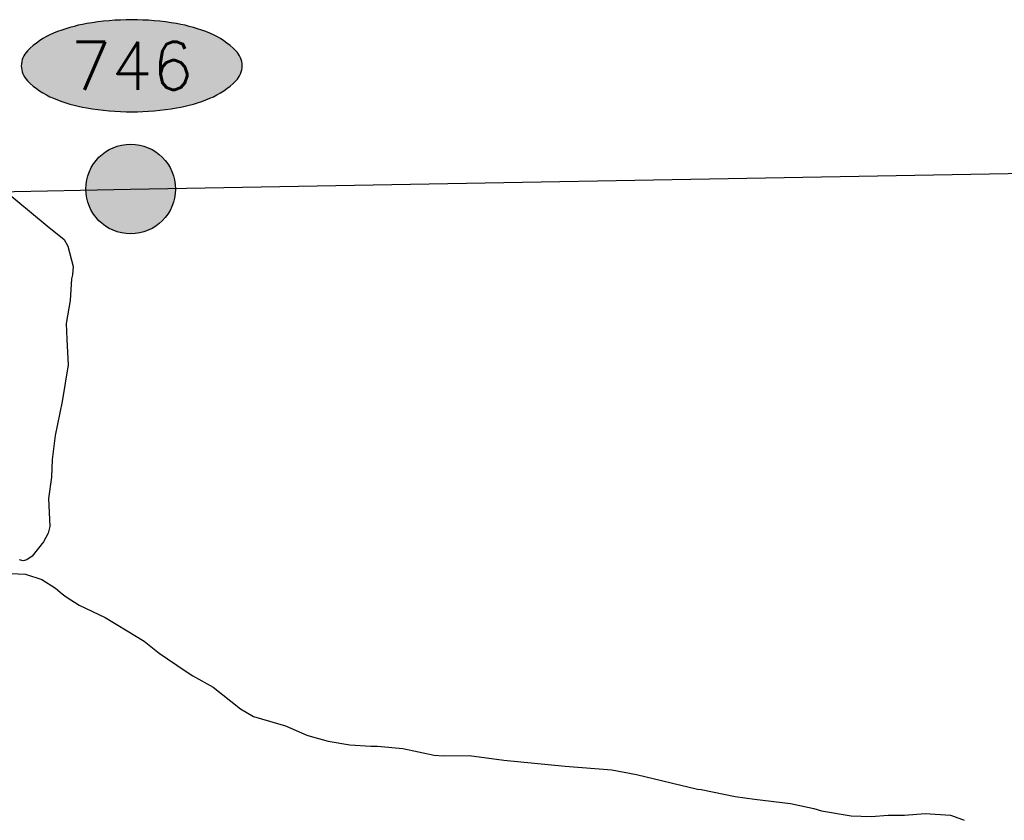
# Model space of a CAD drawing. Header units: feet. Extents: x 30669 to 99318, y 4696 to 26220.
# Tile 125 of 128: x 93244 to 94233, y 9064 to 9868. Entities that reach past the tile are written whole.
import ezdxf
from ezdxf.enums import TextEntityAlignment as Align

# ---------------------------------------------------------------- set-up
doc = ezdxf.new("R2010")
doc.units = ezdxf.units.FT
doc.header["$LTSCALE"] = 600
doc.header["$MEASUREMENT"] = 0
doc.layers.get('0').update_dxf_attribs({"linetype": 'CONTINUOUS'})
for name, color, linetype in [('ELRGOV', 1, 'CONTINUOUS'), ('ELTWR', 2, 'CONTINUOUS'), ('EMASK', 155, 'CONTINUOUS'), ('ESRGOV', 2, 'CONTINUOUS')]:
    doc.layers.add(name, color=color, linetype=linetype)
doc.styles.add('L80', font='simplex', dxfattribs={"height": 48})

# ---------------------------------------------------------------- blocks, each defined once
blk = doc.blocks.new('Ovalid')
at = {"layer": 'EMASK'}
h = blk.add_hatch(color=256, dxfattribs=at)
edge = h.paths.add_edge_path()
edge.add_arc((0.1493179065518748, 0), 0.0354820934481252, 0, 44.83083950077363)
edge.add_arc((0.0787616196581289, -0.0701408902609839), 0.1349704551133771, 44.83083950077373, 67.38013505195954)
edge.add_arc((0.0313269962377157, -0.1839839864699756), 0.2583004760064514, 67.38013505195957, 80.20784530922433)
edge.add_arc((-1e-16, -0.3654961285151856), 0.4424961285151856, 80.2078453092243, 89.99999999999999)
edge.add_arc((-1e-16, -0.365496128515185), 0.4424961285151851, 89.99999999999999, 99.79215469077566)
edge.add_arc((-0.0313269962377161, -0.1839839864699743), 0.25830047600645, 99.79215469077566, 112.6198649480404)
edge.add_arc((-0.0787616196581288, -0.0701408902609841), 0.1349704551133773, 112.6198649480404, 135.1691604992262)
edge.add_arc((-0.1493179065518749, 0), 0.0354820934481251, 135.1691604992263, 180.0000000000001)
edge.add_arc((-0.1493179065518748, 0), 0.0354820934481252, 180, 224.8308395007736)
edge.add_arc((-0.0787616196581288, 0.0701408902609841), 0.1349704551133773, 224.8308395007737, 247.3801350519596)
edge.add_arc((-0.0313269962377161, 0.1839839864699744), 0.2583004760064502, 247.3801350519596, 260.2078453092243)
edge.add_arc((1e-16, 0.3654961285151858), 0.4424961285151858, 260.2078453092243, 270)
edge.add_arc((1e-16, 0.3654961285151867), 0.4424961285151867, 270, 279.7921546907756)
edge.add_arc((0.0313269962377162, 0.1839839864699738), 0.2583004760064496, 279.7921546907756, 292.6198649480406)
edge.add_arc((0.0787616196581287, 0.0701408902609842), 0.1349704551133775, 292.6198649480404, 315.1691604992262)
edge.add_arc((0.1493179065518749, -1e-16), 0.0354820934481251, 315.1691604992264, 360.0000000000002)
blk.add_lwpolyline([(0.1848, 0, 0.1981451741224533), (0.1744815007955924, 0.0250154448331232, 0.0987085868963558), (0.130673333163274, 0.0544472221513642, 0.0560299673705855), (0.0752573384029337, 0.070553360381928, 0.0427523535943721), (0, 0.077, 0.0427523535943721), (-0.0752573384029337, 0.070553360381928, 0.0560299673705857), (-0.1306733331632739, 0.0544472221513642, 0.0987085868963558), (-0.1744815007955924, 0.0250154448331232, 0.1981451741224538), (-0.1848, 0, 0.1981451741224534), (-0.1744815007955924, -0.0250154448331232, 0.0987085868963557), (-0.130673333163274, -0.0544472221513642, 0.0560299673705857), (-0.0752573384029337, -0.070553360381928, 0.0427523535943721), (0, -0.077, 0.042752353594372), (0.0752573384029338, -0.070553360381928, 0.0560299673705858), (0.1306733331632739, -0.0544472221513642, 0.0987085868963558), (0.1744815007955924, -0.0250154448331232, 0.1981451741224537)], format="xyb", close=True)
at = {"style": 'L80'}
blk.add_attdef('ID', text='', height=0.08, dxfattribs=at).set_placement((0, 0), align=Align.MIDDLE)
blk = doc.blocks.new('FND-GOVT PRI MON')
at = {"layer": 'EMASK', "linetype": 'ByBlock'}
h = blk.add_hatch(color=256, dxfattribs=at)
edge = h.paths.add_edge_path()
edge.add_ellipse((0, 0), major_axis=(0.0530330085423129, 0.0530330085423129), ratio=0.9999999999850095, start_angle=314.9999999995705, end_angle=674.9999999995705)
at = {"layer": 'ESRGOV', "linetype": 'ByBlock'}
h = blk.add_hatch(color=256, dxfattribs=at)
edge = h.paths.add_edge_path()
edge.add_ellipse((0, 0), major_axis=(0.05303300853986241, 0.05303300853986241), ratio=0.9999999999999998, start_angle=380.02503467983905, end_angle=429.974965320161, ccw=False)
edge.add_ellipse((0.1049999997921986, 0), major_axis=(-0.07071067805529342, 0.07071067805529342), ratio=0.9999999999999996, start_angle=2.166571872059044, end_angle=87.83342812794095)
edge.add_ellipse((0, 0), major_axis=(0.05303300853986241, 0.05303300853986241), ratio=0.9999999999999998, start_angle=200.025034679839, end_angle=249.974965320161, ccw=False)
edge.add_ellipse((-0.1049999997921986, 0), major_axis=(-0.07071067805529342, 0.07071067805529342), ratio=0.9999999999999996, start_angle=182.166571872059, end_angle=267.8334281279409)
h = blk.add_hatch(color=256, dxfattribs=at)
edge = h.paths.add_edge_path()
edge.add_ellipse((0, 0), major_axis=(-0.0530330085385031, 0.0530330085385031), ratio=1, start_angle=20.025034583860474, end_angle=69.97496541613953, ccw=False)
edge.add_ellipse((0, 0.1050000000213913), major_axis=(0.0707106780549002, 0.0707106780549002), ratio=1, start_angle=182.1665719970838, end_angle=267.8334280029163)
edge.add_ellipse((0, 0), major_axis=(-0.0530330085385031, 0.0530330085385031), ratio=1, start_angle=200.0250345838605, end_angle=249.97496541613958, ccw=False)
edge.add_ellipse((0, -0.1050000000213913), major_axis=(0.0707106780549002, 0.0707106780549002), ratio=1, start_angle=2.166571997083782, end_angle=87.83342800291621)
blk.add_circle((0, 0), 0.0749999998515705, dxfattribs=at)

msp = doc.modelspace()

# ---------------------------------------------------------------- linework, layer by layer
at = {"layer": 'ELRGOV', "linetype": 'Continuous'}
for p, q in [((93355.51066, 9697.6537), (95822.39624323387, 9741.325818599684)), ((91867.90161323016, 9666.140539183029), (93355.51066, 9697.6537))]:
    msp.add_line(p, q, dxfattribs=at)
at = {"layer": 'ELTWR', "elevation": -54.68164916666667}
for points in [[(93226.55334951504, 9698.219440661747), (93271.76994813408, 9660.818172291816), (93288.85760829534, 9646.876297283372), (93292.606675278, 9640.25918300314), (93297.76136019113, 9619.79017005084), (93297.19062930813, 9611.614746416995), (93296.22592451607, 9607.319014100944), (93294.78756299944, 9585.620948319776), (93290.69027100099, 9562.533846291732), (93291.459442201, 9546.657463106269), (93292.93506797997, 9521.056638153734), (93286.86123299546, 9484.335043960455), (93279.70455350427, 9450.021615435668), (93276.82702311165, 9425.938450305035), (93276.10360003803, 9408.231925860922), (93272.94594575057, 9386.91954123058), (93274.39750444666, 9358.797702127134), (93272.85477754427, 9351.923531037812), (93267.85139801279, 9343.299709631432), (93256.70436982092, 9329.01418751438), (93251.19516789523, 9325.376969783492), (93247.67809140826, 9324.180275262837), (93243.93531565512, 9325.200403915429)], [(93227.38464355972, 9311.76673734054), (93249.88543148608, 9310.68899066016), (93266.37948631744, 9305.363645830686), (93280.13411895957, 9296.682206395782), (93286.84730663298, 9291.20536277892), (93290.81378165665, 9287.968409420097), (93303.9590338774, 9279.784501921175), (93329.8555651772, 9267.295378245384), (93351.93082901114, 9253.859326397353), (93368.9297062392, 9243.54737712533), (93384.13079975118, 9231.653052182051), (93410.28438786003, 9213.872134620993), (93417.80029767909, 9208.75590584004)], [(93417.80029767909, 9208.75590584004), (93438.54095066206, 9197.42382714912), (93465.94765868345, 9175.570877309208), (93479.0364862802, 9167.9409256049), (93511.05259992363, 9158.591488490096), (93532.42870040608, 9149.282893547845), (93538.19395914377, 9147.628316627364), (93553.77244334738, 9143.049268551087), (93575.69520839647, 9139.394083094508), (93596.53412817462, 9138.14806253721), (93603.23902462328, 9138.268203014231), (93628.67886692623, 9135.808712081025), (93660.1650918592, 9128.923864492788), (93669.4484270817, 9128.465982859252), (93695.46729225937, 9128.583931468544), (93730.35874366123, 9124.004690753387), (93791.99029068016, 9117.936954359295), (93838.82300855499, 9114.28786749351), (93863.37963777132, 9109.499703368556), (93924.74664334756, 9095.008778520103), (93928.4319944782, 9094.542604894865), (93962.44023356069, 9087.633690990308), (93982.03432541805, 9084.861718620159), (94018.03368917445, 9080.394327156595), (94041.48240603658, 9075.494313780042), (94049.27114775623, 9073.205289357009), (94079.17599624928, 9068.119226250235), (94099.09934463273, 9067.620502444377), (94116.33240499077, 9068.807713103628), (94132.56940301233, 9068.77416215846), (94153.37596524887, 9070.603111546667), (94178.76038215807, 9068.698577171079), (94190.65251523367, 9064.585701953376), (94192.42723263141, 9063.646064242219)]]:
    msp.add_lwpolyline(points, dxfattribs=at)

# ---------------------------------------------------------------- block references
at = {"layer": 'ESRGOV', "xscale": 600, "yscale": 600, "zscale": 600, "rotation": 2.3082248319e-05}
msp.add_blockref('Ovalid', (93356.56132882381, 9821.415058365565), dxfattribs=at).add_auto_attribs({'ID': '746'})
at = {"layer": 'ESRGOV', "xscale": 600, "yscale": 600, "zscale": 600}
msp.add_blockref('FND-GOVT PRI MON', (93355.51066, 9697.6537), dxfattribs=at)

doc.saveas('drawing.dxf')
